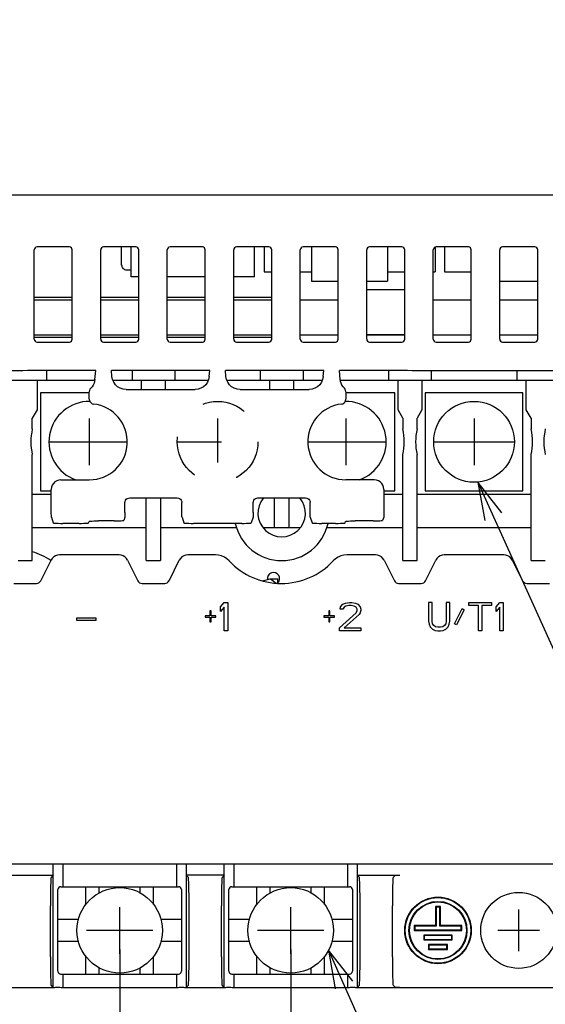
# Model space of a CAD drawing. Extents: x 30 to 410, y 33 to 287.
# Tile 14 of 22: x 257 to 285, y 99 to 151. Entities that reach past the tile are written whole.
import ezdxf

# ---------------------------------------------------------------- set-up
doc = ezdxf.new("R2010")
doc.units = 0
doc.header["$LTSCALE"] = 23.1
doc.linetypes.add('HIDDEN', pattern=[0.2, 0.1, -0.1])
doc.layers.get('0').update_dxf_attribs({"linetype": 'CONTINUOUS'})
for name, color, linetype in [('ALL_CURVE', 7, 'CONTINUOUS'), ('ALL_DIM', 7, 'CONTINUOUS'), ('ALL_NOTE', 7, 'CONTINUOUS'), ('DEFAULT_2', 8, 'HIDDEN')]:
    doc.layers.add(name, color=color, linetype=linetype)
doc.dimstyles.get("Standard").update_dxf_attribs({"dimtxt": 2.5, "dimasz": 2.5, "dimexe": 1.25, "dimexo": 0.625, "dimtad": 1, "dimcen": 2.5, "dimazin": 3, "dimtfac": 1, "dimtmove": 0, "dimatfit": 3})

# ---------------------------------------------------------------- blocks, each defined once
blk = doc.blocks.new('_OPEN')
at = {"color": 0, "linetype": 'BYBLOCK'}
for p, q in [((0, 0), (-1, 0.25)), ((-1, -0.25), (0, 0)), ((-1, 0), (0, 0))]:
    blk.add_line(p, q, dxfattribs=at)
blk = doc.blocks.new('*D10')
at = {"layer": 'ALL_DIM', "color": 2, "linetype": 'CONTINUOUS'}
for p, q in [((262.117, 102.369), (262.117, 90.169)), ((271.117, 102.369), (271.117, 90.169)), ((262.117, 91.169), (266.617, 91.169)), ((271.117, 91.169), (266.617, 91.169))]:
    blk.add_line(p, q, dxfattribs=at)
at = {"layer": 'ALL_DIM', "color": 2, "linetype": 'CONTINUOUS', "xscale": 2, "yscale": 2, "zscale": 2, "rotation": 180}
blk.add_blockref('_OPEN', (262.117, 91.169), dxfattribs=at)
at = {"layer": 'ALL_DIM', "color": 2, "linetype": 'CONTINUOUS', "xscale": 2, "yscale": 2, "zscale": 2}
blk.add_blockref('_OPEN', (271.117, 91.169), dxfattribs=at)
blk = doc.blocks.new('*D11')
at = {"layer": 'ALL_DIM', "color": 2, "linetype": 'CONTINUOUS'}
for p, q in [((240.267, 128.069), (240.267, 121.153)), ((294.267, 128.069), (294.267, 121.126)), ((294.267, 118.468), (294.267, 80.394)), ((240.267, 115.436), (240.267, 80.394)), ((240.267, 81.394), (267.267, 81.394)), ((294.267, 81.394), (267.267, 81.394))]:
    blk.add_line(p, q, dxfattribs=at)
at = {"layer": 'ALL_DIM', "color": 2, "linetype": 'CONTINUOUS', "xscale": 2, "yscale": 2, "zscale": 2, "rotation": 180}
blk.add_blockref('_OPEN', (240.267, 81.394), dxfattribs=at)
at = {"layer": 'ALL_DIM', "color": 2, "linetype": 'CONTINUOUS', "xscale": 2, "yscale": 2, "zscale": 2}
blk.add_blockref('_OPEN', (294.267, 81.394), dxfattribs=at)
blk = doc.blocks.new('*D13')
at = {"layer": 'ALL_DIM', "color": 2, "linetype": 'CONTINUOUS'}
for p, q in [((262.117, 102.369), (262.117, 90.169)), ((236.117, 98.994), (236.117, 90.169)), ((236.117, 91.169), (249.117, 91.169)), ((262.117, 91.169), (249.117, 91.169))]:
    blk.add_line(p, q, dxfattribs=at)
at = {"layer": 'ALL_DIM', "color": 2, "linetype": 'CONTINUOUS', "xscale": 2, "yscale": 2, "zscale": 2, "rotation": 180}
blk.add_blockref('_OPEN', (236.117, 91.169), dxfattribs=at)
at = {"layer": 'ALL_DIM', "color": 2, "linetype": 'CONTINUOUS', "xscale": 2, "yscale": 2, "zscale": 2}
blk.add_blockref('_OPEN', (262.117, 91.169), dxfattribs=at)
blk = doc.blocks.new('*D17')
at = {"layer": 'ALL_DIM', "color": 2, "linetype": 'CONTINUOUS'}
for p, q in [((245.317, 142.069), (312.629, 142.069)), ((311.629, 142.069), (311.629, 135.569)), ((311.629, 129.069), (311.629, 135.569)), ((295.267, 129.069), (312.629, 129.069))]:
    blk.add_line(p, q, dxfattribs=at)
at = {"layer": 'ALL_DIM', "color": 2, "linetype": 'CONTINUOUS', "xscale": 2, "yscale": 2, "zscale": 2}
for p, rotation in [((311.629, 142.069), 90), ((311.629, 129.069), 270)]:
    blk.add_blockref('_OPEN', p, dxfattribs=dict(at, rotation=rotation))
blk = doc.blocks.new('*D30')
at = {"layer": 'ALL_DIM', "color": 2, "linetype": 'CONTINUOUS'}
for p, q in [((236.117, 104.369), (236.117, 198.316)), ((271.792, 172.998), (271.792, 198.316)), ((236.117, 197.316), (253.954, 197.316)), ((271.792, 197.316), (253.954, 197.316))]:
    blk.add_line(p, q, dxfattribs=at)
at = {"layer": 'ALL_DIM', "color": 2, "linetype": 'CONTINUOUS', "xscale": 2, "yscale": 2, "zscale": 2, "rotation": 180}
blk.add_blockref('_OPEN', (236.117, 197.316), dxfattribs=at)
at = {"layer": 'ALL_DIM', "color": 2, "linetype": 'CONTINUOUS', "xscale": 2, "yscale": 2, "zscale": 2}
blk.add_blockref('_OPEN', (271.792, 197.316), dxfattribs=at)

msp = doc.modelspace()

# ---------------------------------------------------------------- linework, layer by layer
at = {"color": 7, "linetype": 'CONTINUOUS'}
for p, q in [((259.467, 139.319), (257.767, 139.319)), ((262.967, 139.319), (261.267, 139.319)), ((262.217, 138.369), (262.217, 139.319)), ((262.717, 137.744), (262.717, 139.319)), ((266.467, 139.319), (264.767, 139.319)), ((269.967, 139.319), (268.267, 139.319)), ((269.217, 137.744), (269.217, 139.319)), ((269.712, 139.319), (269.712, 138.019)), ((273.467, 139.319), (271.767, 139.319)), ((272.212, 139.319), (272.212, 137.519)), ((276.967, 139.319), (275.267, 139.319)), ((276.212, 139.319), (276.212, 137.519)), ((280.467, 139.319), (278.767, 139.319)), ((279.212, 139.319), (279.212, 138.019)), ((283.967, 139.319), (282.267, 139.319)), ((257.617, 134.469), (257.617, 139.169)), ((259.617, 134.469), (259.617, 139.169)), ((261.117, 134.469), (261.117, 139.169)), ((263.117, 134.469), (263.117, 139.169)), ((264.617, 134.469), (264.617, 139.169)), ((266.617, 134.469), (266.617, 139.169)), ((268.117, 134.469), (268.117, 139.169)), ((270.117, 134.469), (270.117, 139.169)), ((271.617, 134.469), (271.617, 139.169)), ((273.617, 134.469), (273.617, 139.169)), ((275.117, 134.469), (275.117, 139.169)), ((277.117, 134.469), (277.117, 139.169)), ((278.617, 134.469), (278.617, 139.169)), ((278.712, 139.308), (278.712, 138.019)), ((280.617, 134.469), (280.617, 139.169)), ((282.117, 134.469), (282.117, 139.169)), ((284.117, 134.469), (284.117, 139.169)), ((262.467, 138.119), (262.717, 138.119)), ((269.712, 138.019), (270.117, 138.019)), ((271.617, 138.019), (272.212, 138.019)), ((276.212, 138.019), (277.117, 138.019)), ((278.617, 138.019), (278.712, 138.019)), ((279.212, 138.019), (280.617, 138.019)), ((263.117, 137.744), (262.717, 137.744)), ((266.617, 137.744), (264.617, 137.744)), ((269.217, 137.744), (268.117, 137.744)), ((272.212, 137.519), (273.617, 137.519)), ((275.117, 137.519), (276.212, 137.519)), ((282.117, 137.519), (284.117, 137.519)), ((277.117, 137.069), (275.117, 137.069)), ((257.617, 136.537), (259.617, 136.537)), ((257.669, 136.672), (259.617, 136.672)), ((261.117, 136.672), (263.117, 136.672)), ((261.117, 136.537), (263.117, 136.537)), ((264.617, 136.672), (266.617, 136.672)), ((264.617, 136.537), (266.617, 136.537)), ((268.117, 136.672), (270.117, 136.672)), ((268.117, 136.537), (270.117, 136.537)), ((271.617, 136.537), (273.617, 136.537)), ((278.617, 136.537), (280.617, 136.537)), ((282.117, 136.537), (284.117, 136.537)), ((257.617, 134.702), (259.617, 134.702)), ((261.117, 134.702), (263.117, 134.702)), ((264.617, 134.702), (266.617, 134.702)), ((268.117, 134.702), (270.117, 134.702)), ((271.617, 134.702), (273.617, 134.702)), ((275.117, 134.719), (277.117, 134.719)), ((275.117, 134.702), (277.117, 134.702)), ((278.617, 134.702), (280.617, 134.702)), ((282.117, 134.702), (284.117, 134.702)), ((257.669, 134.567), (259.617, 134.567)), ((257.767, 134.319), (259.467, 134.319)), ((261.117, 134.567), (263.117, 134.567)), ((261.267, 134.319), (262.967, 134.319)), ((264.617, 134.567), (266.617, 134.567)), ((264.767, 134.319), (266.467, 134.319)), ((268.117, 134.567), (270.117, 134.567)), ((268.267, 134.319), (269.967, 134.319)), ((271.767, 134.319), (273.467, 134.319)), ((275.267, 134.319), (276.967, 134.319)), ((278.767, 134.319), (280.467, 134.319)), ((282.267, 134.319), (283.967, 134.319)), ((257.02, 132.795), (235.167, 132.795)), ((257.267, 132.819), (257.02, 132.795)), ((260.854, 132.819), (257.267, 132.819)), ((258.267, 132.819), (258.267, 132.319)), ((260.814, 132.354), (260.854, 132.819)), ((261.707, 132.504), (261.679, 132.819)), ((266.854, 132.819), (261.679, 132.819)), ((262.767, 132.819), (262.767, 132.319)), ((265.017, 132.819), (265.017, 132.319)), ((266.827, 132.504), (266.854, 132.819)), ((272.854, 132.819), (267.679, 132.819)), ((267.707, 132.504), (267.679, 132.819)), ((269.517, 132.819), (269.517, 132.319)), ((271.767, 132.819), (271.767, 132.319)), ((272.827, 132.504), (272.854, 132.819)), ((277.267, 132.819), (273.679, 132.819)), ((273.72, 132.354), (273.679, 132.819)), ((276.267, 132.819), (276.267, 132.319)), ((277.514, 132.795), (277.267, 132.819)), ((299.367, 132.795), (277.514, 132.795)), ((278.517, 132.795), (278.517, 132.319)), ((283.017, 132.795), (283.017, 132.319)), ((236.167, 132.319), (260.808, 132.319)), ((257.767, 132.319), (257.767, 130.752)), ((261.75, 132.319), (266.784, 132.319)), ((263.267, 131.819), (263.267, 132.319)), ((264.517, 132.319), (264.517, 131.819)), ((267.75, 132.319), (272.784, 132.319)), ((270.017, 131.819), (270.017, 132.319)), ((271.267, 132.319), (271.267, 131.819)), ((273.726, 132.319), (298.367, 132.319)), ((276.767, 130.752), (276.767, 132.319)), ((278.017, 132.319), (278.017, 130.752)), ((283.517, 130.752), (283.517, 132.319)), ((257.942, 131.644), (257.942, 126.494)), ((260.517, 131.644), (257.942, 131.644)), ((260.517, 131.305), (260.517, 131.705)), ((262.454, 131.819), (266.08, 131.819)), ((268.454, 131.819), (272.08, 131.819)), ((274.017, 131.705), (274.017, 131.305)), ((276.592, 131.644), (274.017, 131.644)), ((276.592, 126.494), (276.592, 131.644)), ((283.342, 131.644), (278.192, 131.644)), ((278.192, 131.644), (278.192, 126.494)), ((283.342, 126.494), (283.342, 131.644)), ((257.767, 130.752), (257.517, 130.319)), ((277.017, 130.319), (276.767, 130.752)), ((278.017, 130.752), (277.767, 130.319)), ((283.767, 130.319), (283.517, 130.752)), ((257.517, 129.744), (257.517, 130.319)), ((277.017, 130.319), (277.017, 129.744)), ((277.767, 129.744), (277.767, 130.319)), ((283.767, 130.319), (283.767, 129.744)), ((257.517, 122.819), (257.517, 128.394)), ((277.017, 122.819), (277.017, 128.394)), ((277.767, 122.819), (277.767, 128.394)), ((283.767, 122.819), (283.767, 128.394)), ((259.017, 127.069), (260.517, 127.069)), ((275.517, 127.069), (274.017, 127.069)), ((257.942, 126.494), (258.517, 126.494)), ((258.517, 125.357), (258.517, 126.569)), ((276.017, 126.569), (276.017, 125.357)), ((276.017, 126.494), (276.592, 126.494)), ((278.192, 126.494), (283.342, 126.494)), ((257.517, 126.319), (258.517, 126.319)), ((262.392, 125.357), (262.392, 125.869)), ((262.642, 126.119), (265.142, 126.119)), ((263.517, 122.819), (263.517, 126.119)), ((264.267, 126.119), (264.267, 122.819)), ((265.392, 125.357), (265.392, 125.869)), ((269.142, 125.357), (269.142, 125.869)), ((269.392, 126.119), (271.892, 126.119)), ((270.267, 124.569), (270.267, 126.119)), ((271.017, 126.119), (271.017, 124.569)), ((272.142, 125.357), (272.142, 125.869)), ((276.017, 126.319), (277.017, 126.319)), ((277.767, 126.319), (283.767, 126.319)), ((258.521, 125.107), (258.622, 124.804)), ((260.482, 124.804), (260.508, 124.884)), ((261.831, 124.91), (261.008, 124.91)), ((262.388, 125.107), (262.331, 124.935)), ((265.396, 125.107), (265.497, 124.804)), ((269.138, 125.107), (269.037, 124.804)), ((272.146, 125.107), (272.247, 124.804)), ((273.982, 124.804), (274.008, 124.884)), ((275.456, 124.91), (274.508, 124.91)), ((276.013, 125.107), (275.956, 124.935)), ((257.517, 124.569), (263.517, 124.569)), ((259.982, 124.779), (259.122, 124.779)), ((264.267, 124.569), (268.265, 124.569)), ((268.537, 124.779), (265.997, 124.779)), ((269.65, 124.569), (271.634, 124.569)), ((273.482, 124.779), (272.747, 124.779)), ((273.019, 124.569), (277.017, 124.569)), ((277.767, 124.569), (283.767, 124.569)), ((256.767, 122.819), (257.517, 122.819)), ((257.961, 121.758), (258.504, 122.843)), ((262.083, 123.119), (258.951, 123.119)), ((262.53, 122.843), (263.073, 121.758)), ((263.517, 122.819), (264.267, 122.819)), ((264.711, 121.758), (265.254, 122.843)), ((267.153, 123.119), (265.701, 123.119)), ((275.583, 123.119), (274.081, 123.119)), ((276.03, 122.843), (276.573, 121.758)), ((277.017, 122.819), (277.767, 122.819)), ((278.211, 121.758), (278.754, 122.843)), ((282.333, 123.119), (279.201, 123.119)), ((282.78, 122.843), (283.323, 121.758)), ((283.767, 122.819), (284.517, 122.819)), ((269.635, 121.759), (270.042, 121.868)), ((270.042, 121.869), (270.442, 121.869)), ((270.042, 121.869), (270.056, 121.857)), ((270.056, 121.857), (270.352, 121.63)), ((270.442, 121.63), (270.442, 121.869)), ((256.546, 121.619), (257.737, 121.619)), ((263.296, 121.619), (264.487, 121.619)), ((276.796, 121.619), (277.987, 121.619)), ((283.546, 121.619), (284.737, 121.619)), ((234.617, 106.869), (298.617, 106.869)), ((258.617, 100.369), (258.617, 106.869)), ((259.117, 106.869), (259.117, 105.669)), ((265.117, 105.669), (265.117, 106.869)), ((265.617, 106.869), (265.617, 100.369)), ((267.617, 100.369), (267.617, 106.869)), ((268.117, 106.869), (268.117, 105.669)), ((274.117, 105.669), (274.117, 106.869)), ((274.617, 106.869), (274.617, 100.369)), ((256.373, 106.269), (258.617, 106.269)), ((258.617, 106.269), (258.505, 106.157)), ((267.617, 106.269), (265.617, 106.269)), ((265.617, 106.269), (265.729, 106.157)), ((267.617, 106.269), (267.505, 106.157)), ((274.617, 106.269), (276.861, 106.269)), ((274.617, 106.269), (274.729, 106.157)), ((276.611, 106.263), (276.505, 106.157)), ((259.017, 105.669), (265.217, 105.669)), ((260.342, 104.737), (260.342, 105.669)), ((261.042, 105.316), (261.042, 105.669)), ((263.192, 105.316), (263.192, 105.669)), ((263.892, 104.737), (263.892, 105.669)), ((268.017, 105.669), (274.217, 105.669)), ((269.342, 104.737), (269.342, 105.669)), ((270.042, 105.316), (270.042, 105.669)), ((272.192, 105.316), (272.192, 105.669)), ((272.892, 104.737), (272.892, 105.669)), ((258.867, 101.219), (258.867, 105.519)), ((265.367, 105.519), (265.367, 101.219)), ((267.867, 101.219), (267.867, 105.519)), ((274.367, 105.519), (274.367, 101.219)), ((258.466, 101.981), (258.466, 104.658)), ((265.768, 101.981), (265.768, 104.658)), ((267.466, 101.981), (267.466, 104.658)), ((274.768, 101.981), (274.768, 104.658)), ((276.466, 101.981), (276.466, 104.658)), ((278.992, 104.619), (278.742, 104.619)), ((278.742, 104.619), (278.768, 104.593)), ((278.742, 104.619), (278.742, 103.619)), ((278.992, 104.619), (278.966, 104.593)), ((278.992, 103.619), (278.992, 104.619)), ((278.966, 104.593), (278.768, 104.593)), ((278.768, 104.593), (278.768, 103.593)), ((278.966, 103.593), (278.966, 104.593)), ((259.958, 103.944), (258.867, 103.944)), ((265.367, 103.944), (264.276, 103.944)), ((268.958, 103.944), (267.867, 103.944)), ((274.367, 103.944), (273.276, 103.944)), ((278.742, 103.619), (277.617, 103.619)), ((277.617, 103.619), (277.643, 103.593)), ((277.617, 103.619), (277.617, 103.369)), ((278.768, 103.593), (277.643, 103.593)), ((277.643, 103.593), (277.643, 103.396)), ((278.742, 103.619), (278.768, 103.593)), ((278.992, 103.619), (278.966, 103.593)), ((280.091, 103.593), (278.966, 103.593)), ((280.117, 103.619), (278.992, 103.619)), ((280.117, 103.619), (280.091, 103.593)), ((280.091, 103.396), (280.091, 103.593)), ((280.117, 103.369), (280.117, 103.619)), ((277.617, 103.369), (277.643, 103.396)), ((277.617, 103.369), (280.117, 103.369)), ((277.643, 103.396), (280.091, 103.396)), ((279.617, 103.119), (278.117, 103.119)), ((278.117, 103.119), (278.143, 103.093)), ((278.117, 103.119), (278.117, 102.869)), ((279.591, 103.093), (278.143, 103.093)), ((278.143, 103.093), (278.143, 102.896)), ((279.617, 103.119), (279.591, 103.093)), ((279.591, 102.896), (279.591, 103.093)), ((279.617, 102.869), (279.617, 103.119)), ((280.117, 103.369), (280.091, 103.396)), ((259.958, 102.794), (258.867, 102.794)), ((265.367, 102.794), (264.276, 102.794)), ((268.958, 102.794), (267.867, 102.794)), ((274.367, 102.794), (273.276, 102.794)), ((278.117, 102.869), (278.143, 102.896)), ((278.117, 102.869), (279.617, 102.869)), ((278.143, 102.896), (279.591, 102.896)), ((279.367, 102.619), (278.367, 102.619)), ((278.367, 102.619), (278.393, 102.593)), ((278.367, 102.619), (278.367, 102.369)), ((279.341, 102.593), (278.393, 102.593)), ((278.393, 102.593), (278.393, 102.396)), ((279.367, 102.619), (279.341, 102.593)), ((279.341, 102.396), (279.341, 102.593)), ((279.367, 102.369), (279.367, 102.619)), ((279.617, 102.869), (279.591, 102.896)), ((278.367, 102.369), (278.393, 102.396)), ((278.367, 102.369), (279.367, 102.369)), ((278.393, 102.396), (279.341, 102.396)), ((279.367, 102.369), (279.341, 102.396)), ((260.342, 101.069), (260.342, 102.002)), ((263.892, 101.069), (263.892, 102.002)), ((269.342, 101.069), (269.342, 102.002)), ((272.892, 101.069), (272.892, 102.002)), ((259.017, 101.069), (265.217, 101.069)), ((259.117, 101.069), (259.117, 100.369)), ((261.042, 101.069), (261.042, 101.423)), ((263.192, 101.069), (263.192, 101.423)), ((265.117, 100.369), (265.117, 101.069)), ((268.017, 101.069), (274.217, 101.069)), ((268.117, 101.069), (268.117, 100.369)), ((270.042, 101.069), (270.042, 101.423)), ((272.192, 101.069), (272.192, 101.423)), ((274.117, 100.369), (274.117, 101.069)), ((258.617, 100.369), (258.505, 100.482)), ((265.617, 100.369), (265.729, 100.482)), ((267.617, 100.369), (267.505, 100.482)), ((274.617, 100.369), (274.729, 100.482)), ((276.611, 100.376), (276.505, 100.482)), ((246.117, 100.369), (258.617, 100.369)), ((259.117, 100.369), (265.117, 100.369)), ((265.617, 100.369), (267.617, 100.369)), ((268.117, 100.369), (274.117, 100.369)), ((274.617, 100.369), (287.117, 100.369))]:
    msp.add_line(p, q, dxfattribs=at)
at = {"color": 40, "linetype": 'CONTINUOUS'}
for p, q in [((260.517, 130.294), (260.517, 127.844)), ((274.017, 130.294), (274.017, 127.844)), ((280.767, 130.294), (280.767, 127.844)), ((258.416, 129.069), (262.511, 129.069)), ((272.023, 129.069), (276.118, 129.069)), ((278.666, 129.069), (282.868, 129.069))]:
    msp.add_line(p, q, dxfattribs=at)
at = {"color": 7, "linetype": 'CONTINUOUS'}
for points in [[(260.814, 132.354), (260.797, 132.249), (260.766, 132.148), (260.721, 132.052), (260.662, 131.963), (260.592, 131.884)], [(262.454, 131.819), (262.296, 131.836), (262.146, 131.886), (262.009, 131.966), (261.892, 132.073), (261.8, 132.202), (261.738, 132.348), (261.707, 132.504)], [(266.827, 132.504), (266.796, 132.348), (266.734, 132.202), (266.642, 132.073), (266.525, 131.966), (266.388, 131.886), (266.238, 131.836), (266.08, 131.819)], [(268.454, 131.819), (268.296, 131.836), (268.146, 131.886), (268.009, 131.966), (267.892, 132.073), (267.8, 132.202), (267.738, 132.348), (267.707, 132.504)], [(272.827, 132.504), (272.796, 132.348), (272.734, 132.202), (272.642, 132.073), (272.525, 131.966), (272.388, 131.886), (272.238, 131.836), (272.08, 131.819)], [(273.942, 131.884), (273.872, 131.963), (273.813, 132.052), (273.768, 132.148), (273.737, 132.249), (273.72, 132.354)], [(260.592, 131.884), (260.551, 131.832), (260.526, 131.771), (260.517, 131.705)], [(274.017, 131.705), (274.008, 131.771), (273.983, 131.832), (273.942, 131.884)], [(260.517, 131.305), (260.528, 131.234), (260.559, 131.167), (260.607, 131.114), (260.669, 131.075), (260.739, 131.057)], [(273.795, 131.057), (273.865, 131.075), (273.927, 131.114), (273.975, 131.167), (274.006, 131.234), (274.017, 131.305)], [(259.017, 127.069), (258.906, 127.057), (258.8, 127.02), (258.705, 126.96), (258.626, 126.881), (258.566, 126.786), (258.53, 126.681), (258.517, 126.569)], [(276.017, 126.569), (276.004, 126.681), (275.967, 126.786), (275.908, 126.881), (275.829, 126.96), (275.734, 127.02), (275.628, 127.057), (275.517, 127.069)], [(262.392, 125.869), (262.4, 125.934), (262.425, 125.994), (262.465, 126.046), (262.517, 126.086), (262.577, 126.111), (262.642, 126.119)], [(265.142, 126.119), (265.207, 126.111), (265.267, 126.086), (265.319, 126.046), (265.358, 125.994), (265.383, 125.934), (265.392, 125.869)], [(269.142, 125.869), (269.15, 125.934), (269.175, 125.994), (269.215, 126.046), (269.267, 126.086), (269.327, 126.111), (269.392, 126.119)], [(271.892, 126.119), (271.957, 126.111), (272.017, 126.086), (272.069, 126.046), (272.108, 125.994), (272.133, 125.934), (272.142, 125.869)], [(258.521, 125.107), (258.52, 125.122), (258.519, 125.159), (258.518, 125.214), (258.517, 125.282), (258.517, 125.357)], [(262.392, 125.357), (262.392, 125.282), (262.391, 125.214), (262.39, 125.159), (262.389, 125.122), (262.388, 125.107)], [(265.396, 125.107), (265.395, 125.122), (265.394, 125.159), (265.393, 125.214), (265.392, 125.282), (265.392, 125.357)], [(269.142, 125.357), (269.142, 125.282), (269.141, 125.214), (269.14, 125.159), (269.139, 125.122), (269.138, 125.107)], [(272.146, 125.107), (272.145, 125.122), (272.144, 125.159), (272.143, 125.214), (272.142, 125.282), (272.142, 125.357)], [(276.017, 125.357), (276.017, 125.282), (276.016, 125.214), (276.015, 125.159), (276.014, 125.122), (276.013, 125.107)], [(260.508, 124.884), (260.527, 124.891), (260.578, 124.897), (260.658, 124.902), (260.761, 124.906), (260.88, 124.909), (261.008, 124.91)], [(261.831, 124.91), (261.959, 124.911), (262.078, 124.913), (262.181, 124.917), (262.261, 124.923), (262.312, 124.929), (262.331, 124.935)], [(274.008, 124.884), (274.027, 124.891), (274.078, 124.897), (274.158, 124.902), (274.261, 124.906), (274.38, 124.909), (274.508, 124.91)], [(275.456, 124.91), (275.584, 124.911), (275.703, 124.913), (275.806, 124.917), (275.886, 124.923), (275.937, 124.929), (275.956, 124.935)], [(258.622, 124.804), (258.641, 124.798), (258.692, 124.792), (258.771, 124.786), (258.874, 124.782), (258.994, 124.78), (259.122, 124.779)], [(259.982, 124.779), (260.11, 124.78), (260.229, 124.782), (260.332, 124.786), (260.412, 124.792), (260.463, 124.798), (260.482, 124.804)], [(265.497, 124.804), (265.516, 124.798), (265.567, 124.792), (265.646, 124.786), (265.749, 124.782), (265.869, 124.78), (265.997, 124.779)], [(268.537, 124.779), (268.665, 124.78), (268.785, 124.782), (268.887, 124.786), (268.967, 124.792), (269.018, 124.798), (269.037, 124.804)], [(272.247, 124.804), (272.266, 124.798), (272.317, 124.792), (272.396, 124.786), (272.499, 124.782), (272.619, 124.78), (272.747, 124.779)], [(273.482, 124.779), (273.61, 124.78), (273.729, 124.782), (273.832, 124.786), (273.912, 124.792), (273.963, 124.798), (273.982, 124.804)], [(258.951, 123.119), (258.841, 123.107), (258.737, 123.071), (258.643, 123.013), (258.564, 122.936), (258.504, 122.843)], [(262.53, 122.843), (262.47, 122.936), (262.391, 123.013), (262.297, 123.071), (262.193, 123.107), (262.083, 123.119)], [(265.701, 123.119), (265.591, 123.107), (265.487, 123.071), (265.393, 123.013), (265.314, 122.936), (265.254, 122.843)], [(267.882, 122.804), (267.762, 122.913), (267.624, 123.002), (267.474, 123.066), (267.315, 123.106), (267.153, 123.119)], [(274.081, 123.119), (273.919, 123.106), (273.76, 123.066), (273.61, 123.002), (273.472, 122.913), (273.352, 122.804)], [(276.03, 122.843), (275.97, 122.936), (275.891, 123.013), (275.797, 123.071), (275.693, 123.107), (275.583, 123.119)], [(279.201, 123.119), (279.091, 123.107), (278.987, 123.071), (278.893, 123.013), (278.814, 122.936), (278.754, 122.843)], [(282.78, 122.843), (282.72, 122.936), (282.641, 123.013), (282.547, 123.071), (282.443, 123.107), (282.333, 123.119)], [(276.611, 106.263), (276.621, 106.265), (276.646, 106.266), (276.686, 106.268), (276.737, 106.269), (276.797, 106.269), (276.861, 106.269)], [(258.505, 106.157), (258.497, 106.122), (258.49, 106.032), (258.483, 105.891), (258.478, 105.704), (258.473, 105.479), (258.469, 105.222), (258.467, 104.945), (258.466, 104.658)], [(265.768, 104.658), (265.767, 104.945), (265.765, 105.222), (265.761, 105.479), (265.756, 105.704), (265.751, 105.891), (265.744, 106.032), (265.737, 106.122), (265.729, 106.157)], [(267.505, 106.157), (267.497, 106.122), (267.49, 106.032), (267.483, 105.891), (267.478, 105.704), (267.473, 105.479), (267.469, 105.222), (267.467, 104.945), (267.466, 104.658)], [(274.768, 104.658), (274.767, 104.945), (274.765, 105.222), (274.761, 105.479), (274.756, 105.704), (274.751, 105.891), (274.744, 106.032), (274.737, 106.122), (274.729, 106.157)], [(276.505, 106.157), (276.497, 106.122), (276.49, 106.032), (276.483, 105.891), (276.478, 105.704), (276.473, 105.479), (276.469, 105.222), (276.467, 104.945), (276.466, 104.658)], [(258.466, 101.981), (258.467, 101.693), (258.469, 101.416), (258.473, 101.16), (258.478, 100.935), (258.483, 100.748), (258.49, 100.607), (258.497, 100.517), (258.505, 100.482)], [(265.729, 100.482), (265.737, 100.517), (265.744, 100.607), (265.751, 100.748), (265.756, 100.935), (265.761, 101.16), (265.765, 101.416), (265.767, 101.693), (265.768, 101.981)], [(267.466, 101.981), (267.467, 101.693), (267.469, 101.416), (267.473, 101.16), (267.478, 100.935), (267.483, 100.748), (267.49, 100.607), (267.497, 100.517), (267.505, 100.482)], [(274.729, 100.482), (274.737, 100.517), (274.744, 100.607), (274.751, 100.748), (274.756, 100.935), (274.761, 101.16), (274.765, 101.416), (274.767, 101.693), (274.768, 101.981)], [(276.466, 101.981), (276.467, 101.693), (276.469, 101.416), (276.473, 101.16), (276.478, 100.935), (276.483, 100.748), (276.49, 100.607), (276.497, 100.517), (276.505, 100.482)], [(258.617, 100.369), (258.627, 100.371), (258.657, 100.373), (258.703, 100.374), (258.763, 100.375), (258.831, 100.376), (258.903, 100.376), (258.971, 100.375), (259.031, 100.374), (259.077, 100.373), (259.107, 100.371), (259.117, 100.369)], [(265.117, 100.369), (265.127, 100.371), (265.157, 100.373), (265.203, 100.374), (265.263, 100.375), (265.331, 100.376), (265.403, 100.376), (265.471, 100.375), (265.531, 100.374), (265.577, 100.373), (265.607, 100.371), (265.617, 100.369)], [(267.617, 100.369), (267.627, 100.371), (267.657, 100.373), (267.703, 100.374), (267.763, 100.375), (267.831, 100.376), (267.903, 100.376), (267.971, 100.375), (268.031, 100.374), (268.077, 100.373), (268.107, 100.371), (268.117, 100.369)], [(274.117, 100.369), (274.127, 100.371), (274.157, 100.373), (274.203, 100.374), (274.263, 100.375), (274.331, 100.376), (274.403, 100.376), (274.471, 100.375), (274.531, 100.374), (274.577, 100.373), (274.607, 100.371), (274.617, 100.369)], [(276.861, 100.369), (276.797, 100.37), (276.737, 100.37), (276.686, 100.371), (276.646, 100.373), (276.621, 100.374), (276.611, 100.376)]]:
    msp.add_lwpolyline(points, dxfattribs=at)
for centre, radius in [((280.767, 129.069), 2.125), ((262.117, 103.369), 2.25), ((271.117, 103.369), 2.25), ((283.117, 103.369), 2), ((278.867, 103.369), 1.75), ((278.867, 103.369), 1.724), ((278.867, 103.369), 1.526), ((278.867, 103.369), 1.5)]:
    msp.add_circle(centre, radius, dxfattribs=at)
for centre, radius, start, end in [((257.767, 139.169), 0.15, 90, 180), ((259.467, 139.169), 0.15, 0, 90), ((261.267, 139.169), 0.15, 90, 180), ((262.967, 139.169), 0.15, 0, 90), ((264.767, 139.169), 0.15, 90, 180), ((266.467, 139.169), 0.15, 0, 90), ((268.267, 139.169), 0.15, 90, 180), ((269.967, 139.169), 0.15, 0, 90), ((271.767, 139.169), 0.15, 90, 180), ((273.467, 139.169), 0.15, 0, 90), ((275.267, 139.169), 0.15, 90, 180), ((276.967, 139.169), 0.15, 0, 90), ((278.767, 139.169), 0.15, 90, 180), ((280.467, 139.169), 0.15, 0, 90), ((282.267, 139.169), 0.15, 90, 180), ((283.967, 139.169), 0.15, 0, 90), ((262.467, 138.369), 0.25, 179.2435, 270.0092), ((257.669, 138.172), 1.5, 267.9716, 270), ((257.669, 138.172), 3.605, 269.1586, 270), ((257.767, 134.469), 0.15, 180, 270), ((259.467, 134.469), 0.15, 270, 360), ((261.267, 134.469), 0.15, 180, 270), ((262.967, 134.469), 0.15, 270, 360), ((264.767, 134.469), 0.15, 180, 270), ((266.467, 134.469), 0.15, 270, 360), ((268.267, 134.469), 0.15, 180, 270), ((269.967, 134.469), 0.15, 270, 360), ((271.767, 134.469), 0.15, 180, 270), ((273.467, 134.469), 0.15, 270, 360), ((275.267, 134.469), 0.15, 180, 270), ((276.967, 134.469), 0.15, 270, 360), ((278.767, 134.469), 0.15, 180, 270), ((280.467, 134.469), 0.15, 270, 360), ((282.267, 134.469), 0.15, 180, 270), ((283.967, 134.469), 0.15, 270, 360), ((260.517, 129.069), 2.125, 89.143, 250.7479), ((260.517, 129.069), 2, 270, 83.6215), ((274.017, 129.069), 2, 96.3785, 270), ((274.017, 129.069), 2.125, 289.2521, 90.857), ((260.517, 129.069), 3.075, 167.3196, 192.6804), ((274.017, 129.069), 3.075, 347.3196, 12.6804), ((280.767, 129.069), 3.075, 167.3196, 192.6804), ((280.767, 129.069), 3.075, 347.3196, 12.6804), ((287.517, 129.069), 3.075, 167.3196, 192.6804), ((270.642, 125.319), 1.25, 140.1079, 39.8921), ((270.642, 125.319), 2.5, 192.5261, 347.4739), ((256.392, 119.578), 3.875, 57.0993, 73.0329), ((270.617, 125.369), 3.75, 223.1728, 316.8272), ((257.737, 121.869), 0.25, 270, 333.4349), ((263.296, 121.869), 0.25, 206.5651, 270), ((264.487, 121.869), 0.25, 270, 333.4349), ((270.212, 121.869), 0.325, 315.4566, 187.45), ((276.796, 121.869), 0.25, 206.5651, 270), ((277.987, 121.869), 0.25, 270, 333.4349), ((283.546, 121.869), 0.25, 206.5651, 270), ((259.017, 105.519), 0.15, 90, 180), ((265.217, 105.519), 0.15, 0, 90), ((268.017, 105.519), 0.15, 90, 180), ((274.217, 105.519), 0.15, 0, 90), ((259.017, 101.219), 0.15, 180, 270), ((265.217, 101.219), 0.15, 270, 360), ((268.017, 101.219), 0.15, 180, 270), ((274.217, 101.219), 0.15, 270, 360)]:
    msp.add_arc(centre, radius, start, end, dxfattribs=at)
at = {"layer": 'ALL_CURVE', "color": 4, "linetype": 'CONTINUOUS'}
for p, q in [((266.929, 120.173), (266.867, 120.173)), ((266.867, 120.173), (266.867, 119.917)), ((266.929, 119.917), (266.929, 120.173)), ((267.429, 120.396), (267.617, 120.619)), ((267.429, 120.141), (267.429, 120.396)), ((267.617, 120.364), (267.429, 120.141)), ((267.617, 120.619), (267.804, 120.619)), ((267.617, 119.119), (267.617, 120.364)), ((267.804, 120.619), (267.804, 119.119)), ((273.179, 120.173), (273.117, 120.173)), ((273.117, 120.173), (273.117, 119.917)), ((273.179, 119.917), (273.179, 120.173)), ((273.711, 120.268), (273.742, 120.396)), ((273.867, 120.268), (273.711, 120.268)), ((273.742, 120.396), (273.867, 120.524)), ((273.867, 120.524), (273.992, 120.587)), ((273.929, 120.364), (273.867, 120.268)), ((274.023, 120.428), (273.929, 120.364)), ((273.992, 120.587), (274.211, 120.619)), ((274.179, 120.46), (274.023, 120.428)), ((274.304, 120.46), (274.179, 120.46)), ((274.211, 120.619), (274.336, 120.619)), ((274.461, 120.428), (274.304, 120.46)), ((274.336, 120.619), (274.523, 120.587)), ((274.554, 120.364), (274.461, 120.428)), ((274.523, 120.587), (274.648, 120.524)), ((274.617, 120.268), (274.554, 120.364)), ((274.554, 120.077), (274.617, 120.204)), ((274.617, 120.204), (274.617, 120.268)), ((274.648, 120.524), (274.773, 120.396)), ((274.773, 120.396), (274.804, 120.268)), ((274.804, 120.204), (274.773, 120.077)), ((274.804, 120.268), (274.804, 120.204)), ((278.554, 120.619), (278.367, 120.619)), ((278.367, 120.619), (278.367, 119.63)), ((278.554, 119.63), (278.554, 120.619)), ((279.492, 120.619), (279.304, 120.619)), ((279.304, 120.619), (279.304, 119.63)), ((279.492, 119.63), (279.492, 120.619)), ((279.742, 119.502), (280.148, 120.3)), ((280.242, 120.236), (279.836, 119.439)), ((280.148, 120.3), (280.242, 120.236)), ((280.492, 120.619), (281.679, 120.619)), ((280.492, 120.46), (280.492, 120.619)), ((280.992, 120.46), (280.492, 120.46)), ((280.992, 119.119), (280.992, 120.46)), ((281.679, 120.46), (281.179, 120.46)), ((281.179, 120.46), (281.179, 119.119)), ((281.679, 120.619), (281.679, 120.46)), ((281.929, 120.396), (282.117, 120.619)), ((281.929, 120.141), (281.929, 120.396)), ((282.117, 120.364), (281.929, 120.141)), ((282.117, 120.619), (282.304, 120.619)), ((282.117, 119.119), (282.117, 120.364)), ((282.304, 120.619), (282.304, 119.119)), ((259.867, 119.819), (260.867, 119.819)), ((259.867, 119.669), (259.867, 119.819)), ((260.867, 119.669), (259.867, 119.669)), ((260.867, 119.819), (260.867, 119.669)), ((266.867, 119.917), (266.617, 119.917)), ((266.617, 119.917), (266.617, 119.853)), ((266.617, 119.853), (266.867, 119.853)), ((266.867, 119.853), (266.867, 119.598)), ((267.179, 119.917), (266.929, 119.917)), ((266.929, 119.853), (267.179, 119.853)), ((266.929, 119.598), (266.929, 119.853)), ((267.179, 119.853), (267.179, 119.917)), ((273.117, 119.917), (272.867, 119.917)), ((272.867, 119.917), (272.867, 119.853)), ((272.867, 119.853), (273.117, 119.853)), ((273.117, 119.853), (273.117, 119.598)), ((273.429, 119.917), (273.179, 119.917)), ((273.179, 119.853), (273.429, 119.853)), ((273.179, 119.598), (273.179, 119.853)), ((273.429, 119.853), (273.429, 119.917)), ((273.679, 119.279), (274.554, 120.077)), ((274.711, 119.981), (273.929, 119.279)), ((274.773, 120.077), (274.711, 119.981)), ((266.867, 119.598), (266.929, 119.598)), ((273.117, 119.598), (273.179, 119.598)), ((273.679, 119.119), (273.679, 119.279)), ((273.929, 119.279), (274.804, 119.279)), ((274.804, 119.279), (274.804, 119.119)), ((278.367, 119.63), (278.398, 119.47)), ((278.398, 119.47), (278.461, 119.343)), ((278.461, 119.343), (278.586, 119.215)), ((278.586, 119.502), (278.554, 119.63)), ((278.648, 119.407), (278.586, 119.502)), ((278.586, 119.215), (278.711, 119.151)), ((278.742, 119.343), (278.648, 119.407)), ((278.711, 119.151), (278.867, 119.119)), ((278.867, 119.311), (278.742, 119.343)), ((278.992, 119.311), (278.867, 119.311)), ((279.117, 119.343), (278.992, 119.311)), ((278.992, 119.119), (279.148, 119.151)), ((279.211, 119.407), (279.117, 119.343)), ((279.148, 119.151), (279.273, 119.215)), ((279.273, 119.502), (279.211, 119.407)), ((279.304, 119.63), (279.273, 119.502)), ((279.273, 119.215), (279.398, 119.343)), ((279.398, 119.343), (279.461, 119.47)), ((279.461, 119.47), (279.492, 119.63)), ((279.836, 119.439), (279.742, 119.502)), ((267.804, 119.119), (267.617, 119.119)), ((274.804, 119.119), (273.679, 119.119)), ((278.867, 119.119), (278.992, 119.119)), ((281.179, 119.119), (280.992, 119.119)), ((282.304, 119.119), (282.117, 119.119))]:
    msp.add_line(p, q, dxfattribs=at)
at = {"layer": 'ALL_CURVE', "color": 40, "linetype": 'CONTINUOUS'}
for p, q in [((262.117, 102.144), (262.117, 104.594)), ((271.117, 102.144), (271.117, 104.594)), ((283.117, 102.269), (283.117, 104.469)), ((263.867, 103.369), (260.367, 103.369)), ((272.867, 103.369), (269.367, 103.369)), ((284.217, 103.369), (282.017, 103.369))]:
    msp.add_line(p, q, dxfattribs=at)
at = {"layer": 'ALL_NOTE', "color": 2, "linetype": 'CONTINUOUS'}
for p, q in [((280.957, 126.953), (301.185, 82.188)), ((273.107, 102.321), (288.139, 68.639))]:
    msp.add_line(p, q, dxfattribs=at)
for points in [[(282.236, 125.336), (280.957, 126.953), (281.325, 124.924)], [(274.379, 100.698), (273.107, 102.321), (273.465, 100.291)]]:
    msp.add_lwpolyline(points, dxfattribs=at)
at = {"layer": 'DEFAULT_2', "color": 8, "linetype": 'HIDDEN'}
for p, q in [((267.267, 130.294), (267.267, 127.844)), ((265.166, 129.069), (269.368, 129.069))]:
    msp.add_line(p, q, dxfattribs=at)
msp.add_circle((267.267, 129.069), 2.125, dxfattribs=at)

# ---------------------------------------------------------------- dimensions: what is measured, and where the dimension line sits
at = {"layer": 'ALL_DIM', "color": 2, "linetype": 'CONTINUOUS'}
for base, p1, p2, picture, middle in [((271.791982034, 197.315785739), (236.116982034, 104.369370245), (271.791982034, 172.997509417), '*D30', (254.162129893, 198.015785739)), ((262.117, 91.169), (236.117, 98.994), (262.117, 102.369), '*D13', (246.218, 91.869))]:
    dim = msp.add_linear_dim(base=base, p1=p1, p2=p2, dimstyle='Standard', dxfattribs=at)
    dim.commit()
    dim.dimension.update_dxf_attribs({"geometry": picture, "text_midpoint": middle, "dimtype": 128})
for base, p1, p2, angle, picture, middle in [((311.629, 129.069), (245.317, 142.069), (295.267, 129.069), 270, '*D17', (310.929, 133.405)), ((240.267, 81.394), (294.267, 128.069), (240.267, 128.069), 180, '*D11', (253.88, 82.094)), ((262.117, 91.169), (271.117, 102.369), (262.117, 102.369), 180, '*D10', (264.373, 91.869))]:
    dim = msp.add_linear_dim(base=base, p1=p1, p2=p2, angle=angle, dimstyle='Standard', dxfattribs=at)
    dim.commit()
    dim.dimension.update_dxf_attribs({"geometry": picture, "text_midpoint": middle, "dimtype": 128})

doc.saveas('drawing.dxf')
